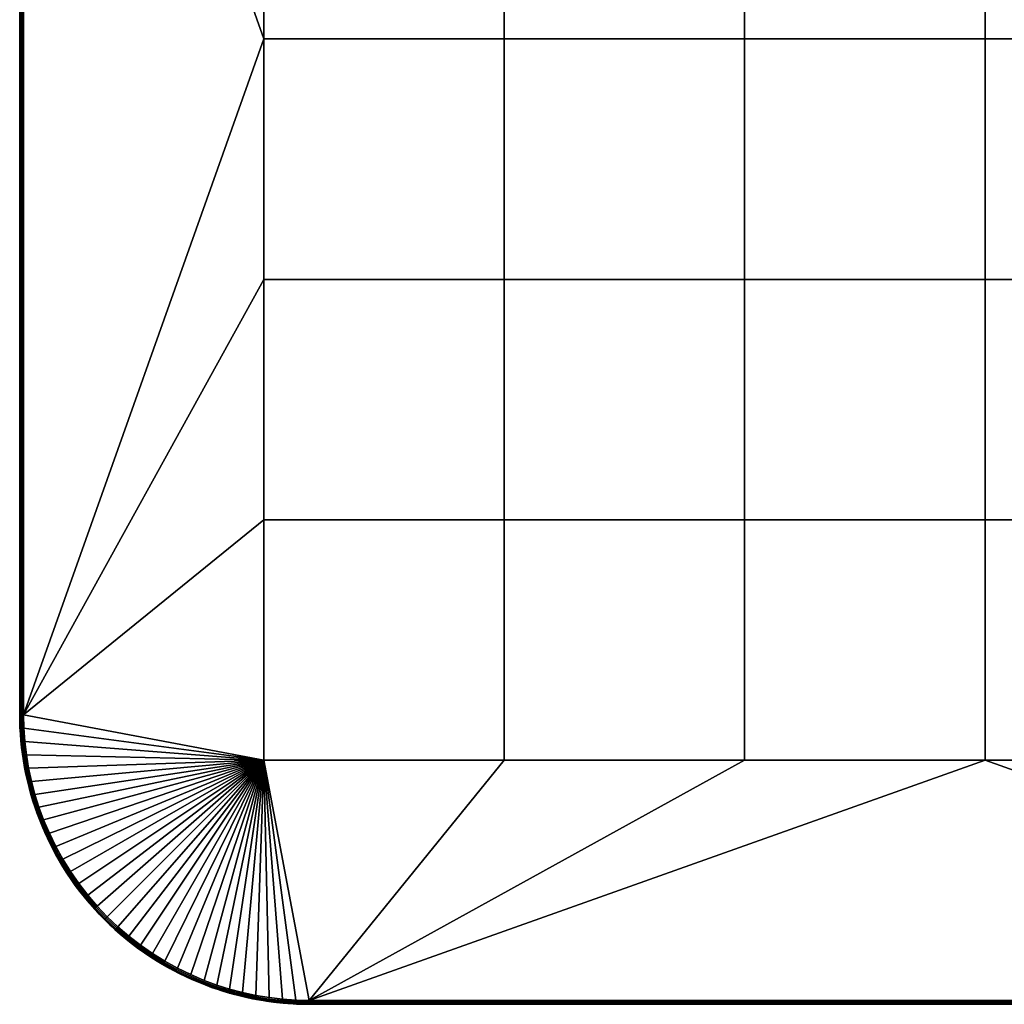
# Model space of a CAD drawing. Header units: millimetres. Extents: x -250 to 3250, y -565 to 250.
# Tile 17 of 20: x 2750 to 3005, y -250 to 5. Entities that reach past the tile are written whole.
import ezdxf

# ---------------------------------------------------------------- set-up
doc = ezdxf.new("R2010")
doc.units = ezdxf.units.MM
doc.header["$MEASUREMENT"] = 0
doc.layers.add('Default', color=18, linetype='Continuous', true_color=0x000000)

# ---------------------------------------------------------------- blocks, each defined once
blk = doc.blocks.new('FLUFFO_SOFT_TELE_L_50mm')
at = {"layer": 'Default'}
blk.add_lwpolyline([(250, -175), (250, 175, 0.414214), (175, 250), (-175, 250, 0.414214), (-250, 175), (-250, -175, 0.414214), (-175, -250), (175, -250, 0.414214)], format="xyb", close=True, dxfattribs=at)
mesh = blk.add_polyface(dxfattribs=at)
corners = [(-124.5, 62.25), (-124.5, 0), (-186.75, 0), (-186.75, 62.25), (-124.5, 124.5), (-186.75, 124.5), (-124.5, 186.75), (-186.75, 186.75), (-62.25, 62.25), (-62.25, 0), (-62.25, 124.5), (-62.25, 186.75), (0, 62.25), (0, 0), (0, 124.5), (0, 186.75), (-175, 249), (-202.24, 243.8), (-198.97, 245.01), (-195.64, 246.06), (-192.27, 246.96), (-188.87, 247.69), (-185.43, 248.26), (-181.96, 248.67), (-178.49, 248.92), (-124.5, 62.25, 50), (-186.75, 62.25, 50), (-186.75, 0, 50), (-124.5, 0, 50), (-124.5, 124.5, 50), (-186.75, 124.5, 50), (-124.5, 186.75, 50), (-186.75, 186.75, 50), (-62.25, 62.25, 50), (-62.25, 0, 50), (-62.25, 124.5, 50), (-62.25, 186.75, 50), (0, 62.25, 50), (0, 0, 50), (0, 124.5, 50), (0, 186.75, 50), (-175, 249, 50), (-202.24, 243.8, 50), (-205.71, 242.32, 50), (-192.27, 246.96, 50), (-195.64, 246.06, 50), (-198.97, 245.01, 50), (-188.87, 247.69, 50)]
mesh.append_faces([[corners[k] for k in face] for face in [(0, 1, 2, 3), (4, 0, 3, 5), (6, 4, 5, 7), (8, 9, 1, 0), (10, 8, 0, 4), (11, 10, 4, 6), (12, 13, 9, 8), (14, 12, 8, 10), (15, 14, 10, 11), (11, 6, 16, 16), (15, 11, 16, 16), (6, 7, 16, 16), (17, 18, 7, 7), (19, 7, 18, 18), (20, 21, 7, 7), (21, 22, 7, 7), (23, 24, 7, 7), (22, 23, 7, 7), (25, 26, 27, 28), (29, 30, 26, 25), (31, 32, 30, 29), (33, 25, 28, 34), (35, 29, 25, 33), (36, 31, 29, 35), (37, 33, 34, 38), (39, 35, 33, 37), (40, 36, 35, 39), (31, 41, 32, 32), (36, 41, 31, 31), (42, 43, 32, 32), (44, 45, 32, 32), (46, 32, 45, 45), (47, 44, 32, 32), (41, 36, 40, 40)]])
mesh = blk.add_polyface(dxfattribs=at)
corners = [(-232.39, 221.72), (-229.93, 224.59), (-186.75, 186.75), (-227.33, 227.33), (-224.59, 229.93), (-221.72, 232.39), (-240.67, 209.11), (-238.84, 212.42), (-218.73, 234.7), (-186.75, 62.25), (-249, 175), (-186.75, 124.5), (-215.63, 236.85), (-212.42, 238.84), (-186.75, 0), (-209.11, 240.67), (-205.71, 242.32), (-202.24, 243.8), (-247.69, 188.87, 50), (-248.26, 185.43, 50), (-186.75, 186.75, 50), (-245.01, 198.97, 50), (-246.06, 195.64, 50), (-242.32, 205.71, 50), (-243.8, 202.24, 50), (-248.67, 181.96, 50), (-234.7, 218.73, 50), (-236.85, 215.63, 50), (-229.93, 224.59, 50), (-227.33, 227.33, 50), (-224.59, 229.93, 50), (-221.72, 232.39, 50), (-232.39, 221.72, 50), (-215.63, 236.85, 50), (-218.73, 234.7, 50), (-186.75, 0, 50), (-186.75, 62.25, 50), (-249, 175, 50), (-212.42, 238.84, 50), (-209.11, 240.67, 50), (-186.75, 124.5, 50), (-205.71, 242.32, 50), (-198.97, 245.01, 50), (-202.24, 243.8, 50), (-221.95, 232.67, 0.07), (-218.95, 234.99, 0.07), (-218.73, 234.7), (-221.72, 232.39), (-221.95, 232.67, 49.93), (-221.72, 232.39, 50), (-218.73, 234.7, 50), (-218.95, 234.99, 49.93)]
mesh.append_faces([[corners[k] for k in face] for face in [(0, 1, 2, 2), (2, 3, 4, 4), (2, 1, 3, 3), (5, 2, 4, 4), (6, 7, 2, 2), (8, 2, 5, 5), (9, 10, 11, 11), (2, 12, 13, 13), (2, 11, 10, 10), (2, 8, 12, 12), (14, 10, 9, 9), (15, 2, 13, 13), (16, 2, 15, 15), (16, 17, 2, 2), (18, 19, 20, 20), (21, 22, 20, 20), (23, 24, 20, 20), (19, 25, 20, 20), (26, 27, 20, 20), (28, 20, 29, 29), (30, 29, 20, 20), (20, 31, 30, 30), (28, 32, 20, 20), (33, 34, 20, 20), (35, 36, 37, 37), (38, 33, 20, 20), (20, 39, 38, 38), (37, 36, 40, 40), (40, 20, 37, 37), (41, 39, 20, 20), (31, 20, 34, 34), (20, 42, 43, 43), (44, 45, 46, 47), (48, 49, 50, 51)]])
mesh = blk.add_polyface(dxfattribs=at)
corners = [(-249.83, 180.04, 1), (-249.93, 178.34, 1), (-249.93, 178.34, 49), (-249.83, 180.04, 49), (-250, 175, 25), (-249.98, 176.66, 1), (-250, 175, 1), (-249.98, 176.66, 49), (-250, 175, 49), (-250, 0, 1), (-250, 0, 49), (-250, 175, 25), (-250, 175, 49), (-250, 175, 1), (-248.92, 178.49), (-186.75, 186.75), (-249, 175), (-186.75, 0), (-249, -175), (-249, 175, 50), (-186.75, 186.75, 50), (-248.92, 178.49, 50), (-249.29, 178.5, 0.07), (-249.62, 178.52, 0.29), (-249.38, 182.03, 0.29), (-249.04, 182, 0.07), (-249.93, 178.34, 1), (-249.83, 180.04, 1), (-249.85, 178.53, 0.63), (-249.98, 176.66, 1), (-250, 175, 1), (-249.93, 175, 0.63), (-249.6, 182.05, 0.63), (-249.71, 175, 0.29), (-249.37, 175, 0.07), (-248.67, 181.96), (-248.92, 178.49), (-249, 175), (-249.93, 178.34, 49), (-249.85, 178.53, 49.37), (-249.83, 180.04, 49), (-249.98, 176.66, 49), (-250, 175, 49), (-249.93, 175, 49.37), (-249.71, 175, 49.71), (-249.62, 178.52, 49.71), (-249.29, 178.5, 49.93), (-249.37, 175, 49.93), (-248.92, 178.49, 50), (-248.67, 181.96, 50), (-249.04, 182, 49.93), (-249, 175, 50), (-250, 0, 1), (-250, 175, 1), (-249.93, 175, 0.63), (-249.93, -175, 0.63), (-250, 0, 49), (-249.93, 175, 49.37), (-250, 175, 49), (-249, 175, 50), (-249.37, 175, 49.93), (-249.37, -175, 49.93), (-249, -175, 50), (-249.71, 175, 49.71), (-249.93, -175, 49.37), (-249.71, -175, 49.71)]
mesh.append_faces([[corners[k] for k in face] for face in [(0, 1, 2, 3), (4, 5, 6, 6), (1, 5, 7, 2), (7, 5, 4, 4), (4, 8, 7, 7), (9, 10, 11, 11), (11, 10, 12, 12), (9, 11, 13, 13), (14, 15, 16, 16), (17, 18, 16, 16), (19, 20, 21, 21), (22, 23, 24, 25), (26, 27, 28, 28), (29, 26, 28, 28), (30, 29, 31, 31), (27, 32, 28, 28), (31, 28, 23, 33), (31, 29, 28, 28), (22, 34, 33, 23), (22, 25, 35, 36), (36, 37, 34, 22), (38, 39, 40, 40), (41, 39, 38, 38), (42, 43, 41, 41), (43, 44, 45, 39), (43, 39, 41, 41), (46, 45, 44, 47), (46, 48, 49, 50), (48, 46, 47, 51), (52, 53, 54, 54), (54, 55, 52, 52), (56, 57, 58, 58), (59, 60, 61, 62), (63, 57, 64, 65)]])
mesh = blk.add_polyface(dxfattribs=at)
corners = [(62.25, 62.25), (62.25, 0), (0, 0), (0, 62.25), (62.25, 124.5), (0, 124.5), (62.25, 186.75), (0, 186.75), (124.5, 62.25), (124.5, 0), (124.5, 124.5), (124.5, 186.75), (186.75, 62.25), (186.75, 0), (186.75, 124.5), (186.75, 186.75), (249, 0), (249, -43.75), (186.75, -62.25), (249, 175), (249, 131.25), (249, 87.5), (249, 43.75), (248.92, 178.49), (62.25, 62.25, 50), (0, 62.25, 50), (0, 0, 50), (62.25, 0, 50), (62.25, 124.5, 50), (0, 124.5, 50), (62.25, 186.75, 50), (0, 186.75, 50), (124.5, 62.25, 50), (124.5, 0, 50), (124.5, 124.5, 50), (124.5, 186.75, 50), (186.75, 62.25, 50), (186.75, 0, 50), (186.75, 124.5, 50), (186.75, 186.75, 50), (249, -175, 50), (249, 175, 50), (248.92, 178.49, 50), (249.37, 175, 0.07), (249, 0), (249, 43.75), (249, 87.5), (249, 131.25), (249, 175), (249.04, 182, 0.07), (249.29, 178.5, 0.07), (248.92, 178.49), (248.67, 181.96), (249.04, 182, 49.93), (248.67, 181.96, 50), (248.92, 178.49, 50), (249.29, 178.5, 49.93)]
mesh.append_faces([[corners[k] for k in face] for face in [(0, 1, 2, 3), (4, 0, 3, 5), (6, 4, 5, 7), (8, 9, 1, 0), (10, 8, 0, 4), (11, 10, 4, 6), (12, 13, 9, 8), (14, 12, 8, 10), (15, 14, 10, 11), (13, 16, 17, 18), (15, 19, 20, 14), (14, 20, 21, 12), (12, 21, 22, 22), (15, 23, 19, 19), (12, 22, 16, 13), (24, 25, 26, 27), (28, 29, 25, 24), (30, 31, 29, 28), (32, 24, 27, 33), (34, 28, 24, 32), (35, 30, 28, 34), (36, 32, 33, 37), (38, 34, 32, 36), (39, 35, 34, 38), (40, 41, 36, 37), (38, 41, 39, 39), (41, 38, 36, 36), (39, 41, 42, 42), (43, 44, 45, 45), (43, 46, 47, 47), (43, 47, 48, 48), (46, 43, 45, 45), (49, 50, 51, 52), (53, 54, 55, 56)]])
mesh = blk.add_polyface(dxfattribs=at)
corners = [(-250, -175, 25), (-250, 0, 1), (-250, -175, 1), (-250, -175, 49), (-250, 0, 49), (-250, -175, 25), (-250, -175, 1), (-249.98, -176.66, 1), (-249.93, -178.34, 1), (-249.93, -178.34, 49), (-249.98, -176.66, 49), (-249.83, -180.04, 1), (-249.83, -180.04, 49), (-250, -175, 49), (-248.92, -178.49, 50), (-186.75, -186.75, 50), (-249, -175, 50), (-186.75, 0, 50), (-249, 175, 50), (-249.37, 175, 0.07), (-249.37, -175, 0.07), (-249.71, -175, 0.29), (-249.71, 175, 0.29), (-249, 175), (-249, -175), (-249.93, -175, 0.63), (-249.93, 175, 0.63), (-250, -175, 1), (-250, 0, 1), (-249.37, 175, 49.93), (-249.71, 175, 49.71), (-249.71, -175, 49.71), (-249.37, -175, 49.93), (-249.93, -175, 49.37), (-250, 0, 49), (-250, -175, 49), (-249.93, 175, 49.37), (-249.98, -176.66, 1), (-250, -175, 1), (-249.93, -175, 0.63), (-249.85, -178.53, 0.63), (-249.83, -180.04, 1), (-249.93, -178.34, 1), (-249.6, -182.05, 0.63), (-249.71, -175, 0.29), (-249.62, -178.52, 0.29), (-249.37, -175, 0.07), (-249.29, -178.5, 0.07), (-249, -175), (-248.92, -178.49), (-249.04, -182, 0.07), (-248.67, -181.96), (-249.04, -182, 49.93), (-249.29, -178.5, 49.93), (-249.62, -178.52, 49.71), (-249.38, -182.03, 49.71), (-249.98, -176.66, 49), (-249.93, -175, 49.37), (-250, -175, 49), (-249.85, -178.53, 49.37), (-249.93, -178.34, 49), (-249.83, -180.04, 49), (-249.71, -175, 49.71), (-249.37, -175, 49.93), (-248.67, -181.96, 50), (-248.92, -178.49, 50), (-249, -175, 50)]
mesh.append_faces([[corners[k] for k in face] for face in [(0, 1, 2, 2), (0, 3, 4, 4), (1, 0, 4, 4), (5, 6, 7, 7), (7, 8, 9, 10), (10, 5, 7, 7), (8, 11, 12, 9), (5, 10, 13, 13), (14, 15, 16, 16), (17, 18, 16, 16), (19, 20, 21, 22), (23, 24, 20, 19), (22, 21, 25, 26), (25, 27, 28, 28), (29, 30, 31, 32), (33, 34, 35, 35), (36, 34, 33, 33), (37, 38, 39, 39), (40, 41, 42, 42), (40, 42, 37, 37), (40, 43, 41, 41), (40, 37, 39, 39), (44, 45, 40, 39), (45, 44, 46, 47), (47, 46, 48, 49), (50, 47, 49, 51), (52, 53, 54, 55), (56, 57, 58, 58), (59, 60, 61, 61), (59, 56, 60, 60), (59, 57, 56, 56), (62, 57, 59, 54), (54, 53, 63, 62), (52, 64, 65, 53), (66, 63, 53, 65)]])
mesh = blk.add_polyface(dxfattribs=at)
corners = [(-234.7, -218.73), (-236.85, -215.63), (-186.75, -186.75), (-238.84, -212.42), (-240.67, -209.11), (-242.32, -205.71), (-227.33, -227.33), (-229.93, -224.59), (-224.59, -229.93), (-232.39, -221.72), (-221.72, -232.39), (-248.26, -185.43), (-248.67, -181.96), (-248.92, -178.49), (-249, -175), (-245.01, -198.97), (-246.06, -195.64), (-243.8, -202.24), (-218.73, -234.7), (-209.11, -240.67), (-212.42, -238.84), (-186.75, -124.5), (-215.63, -236.85), (-186.75, -62.25), (-186.75, 0), (-240.67, -209.11, 50), (-238.84, -212.42, 50), (-186.75, -186.75, 50), (-236.85, -215.63, 50), (-234.7, -218.73, 50), (-224.59, -229.93, 50), (-227.33, -227.33, 50), (-229.93, -224.59, 50), (-232.39, -221.72, 50), (-242.32, -205.71, 50), (-246.96, -192.27, 50), (-246.06, -195.64, 50), (-248.26, -185.43, 50), (-247.69, -188.87, 50), (-221.72, -232.39, 50), (-218.73, -234.7, 50), (-215.63, -236.85, 50), (-212.42, -238.84, 50), (-249, -175, 50), (-186.75, -124.5, 50), (-209.11, -240.67, 50), (-205.71, -242.32, 50), (-186.75, -62.25, 50), (-186.75, 0, 50)]
mesh.append_faces([[corners[k] for k in face] for face in [(0, 1, 2, 2), (1, 3, 2, 2), (4, 5, 2, 2), (6, 7, 2, 2), (6, 2, 8, 8), (7, 9, 2, 2), (2, 10, 8, 8), (11, 12, 2, 2), (13, 14, 2, 2), (15, 16, 2, 2), (5, 17, 2, 2), (12, 13, 2, 2), (2, 18, 10, 10), (2, 19, 20, 20), (14, 21, 2, 2), (20, 22, 2, 2), (14, 23, 21, 21), (2, 22, 18, 18), (24, 23, 14, 14), (25, 26, 27, 27), (28, 29, 27, 27), (30, 27, 31, 31), (31, 27, 32, 32), (27, 33, 32, 32), (34, 25, 27, 27), (35, 36, 27, 27), (37, 38, 27, 27), (39, 27, 30, 30), (27, 40, 41, 41), (42, 27, 41, 41), (43, 27, 44, 44), (45, 46, 27, 27), (44, 47, 43, 43), (27, 39, 40, 40), (48, 43, 47, 47)]])
mesh = blk.add_polyface(dxfattribs=at)
corners = [(-124.5, -124.5), (-124.5, -186.75), (-186.75, -186.75), (-186.75, -124.5), (-124.5, -62.25), (-186.75, -62.25), (-124.5, 0), (-186.75, 0), (-62.25, -124.5), (-62.25, -186.75), (-62.25, -62.25), (-62.25, 0), (0, -124.5), (0, -186.75), (0, -62.25), (0, 0), (-198.97, -245.01), (-195.64, -246.06), (-202.24, -243.8), (-205.71, -242.32), (-192.27, -246.96), (-185.43, -248.26), (-188.87, -247.69), (-175, -249), (175, -249), (-124.5, -124.5, 50), (-186.75, -124.5, 50), (-186.75, -186.75, 50), (-124.5, -186.75, 50), (-124.5, -62.25, 50), (-186.75, -62.25, 50), (-124.5, 0, 50), (-186.75, 0, 50), (-62.25, -124.5, 50), (-62.25, -186.75, 50), (-62.25, -62.25, 50), (-62.25, 0, 50), (0, -124.5, 50), (0, -186.75, 50), (0, -62.25, 50), (0, 0, 50), (-198.97, -245.01, 50), (-195.64, -246.06, 50), (-202.24, -243.8, 50), (-192.27, -246.96, 50), (-185.43, -248.26, 50), (-181.96, -248.67, 50), (-175, -249, 50)]
mesh.append_faces([[corners[k] for k in face] for face in [(0, 1, 2, 3), (4, 0, 3, 5), (6, 4, 5, 7), (8, 9, 1, 0), (10, 8, 0, 4), (11, 10, 4, 6), (12, 13, 9, 8), (14, 12, 8, 10), (15, 14, 10, 11), (16, 2, 17, 17), (18, 19, 2, 2), (18, 2, 16, 16), (20, 17, 2, 2), (21, 22, 2, 2), (2, 22, 20, 20), (1, 23, 2, 2), (13, 23, 9, 9), (1, 9, 23, 23), (24, 23, 13, 13), (25, 26, 27, 28), (29, 30, 26, 25), (31, 32, 30, 29), (33, 25, 28, 34), (35, 29, 25, 33), (36, 31, 29, 35), (37, 33, 34, 38), (39, 35, 33, 37), (40, 36, 35, 39), (41, 42, 27, 27), (43, 41, 27, 27), (44, 27, 42, 42), (45, 46, 27, 27), (28, 27, 47, 47), (28, 47, 34, 34), (34, 47, 38, 38)]])
mesh = blk.add_polyface(dxfattribs=at)
corners = [(62.25, -124.5), (62.25, -186.75), (0, -186.75), (0, -124.5), (62.25, -62.25), (0, -62.25), (62.25, 0), (0, 0), (124.5, -124.5), (124.5, -186.75), (124.5, -62.25), (124.5, 0), (186.75, -124.5), (186.75, -186.75), (186.75, -62.25), (186.75, 0), (175, -249), (178.49, -248.92), (195.64, -246.06), (192.27, -246.96), (202.24, -243.8), (198.97, -245.01), (188.87, -247.69), (205.71, -242.32), (62.25, -124.5, 50), (0, -124.5, 50), (0, -186.75, 50), (62.25, -186.75, 50), (62.25, -62.25, 50), (0, -62.25, 50), (62.25, 0, 50), (0, 0, 50), (124.5, -124.5, 50), (124.5, -186.75, 50), (124.5, -62.25, 50), (124.5, 0, 50), (186.75, -124.5, 50), (186.75, -186.75, 50), (186.75, -62.25, 50), (186.75, 0, 50), (-175, -249, 50), (175, -249, 50), (178.49, -248.92, 50), (181.96, -248.67, 50), (185.43, -248.26, 50), (188.87, -247.69, 50), (192.27, -246.96, 50), (198.97, -245.01, 50), (195.64, -246.06, 50), (202.24, -243.8, 50)]
mesh.append_faces([[corners[k] for k in face] for face in [(0, 1, 2, 3), (4, 0, 3, 5), (6, 4, 5, 7), (8, 9, 1, 0), (10, 8, 0, 4), (11, 10, 4, 6), (12, 13, 9, 8), (14, 12, 8, 10), (15, 14, 10, 11), (1, 16, 2, 2), (17, 16, 13, 13), (18, 19, 13, 13), (20, 21, 13, 13), (13, 21, 18, 18), (19, 22, 13, 13), (23, 20, 13, 13), (13, 16, 9, 9), (1, 9, 16, 16), (24, 25, 26, 27), (28, 29, 25, 24), (30, 31, 29, 28), (32, 24, 27, 33), (34, 28, 24, 32), (35, 30, 28, 34), (36, 32, 33, 37), (38, 34, 32, 36), (39, 35, 34, 38), (40, 41, 27, 26), (42, 43, 37, 37), (43, 44, 37, 37), (45, 46, 37, 37), (47, 37, 48, 48), (47, 49, 37, 37), (33, 27, 41, 41), (33, 41, 37, 37)]])
mesh = blk.add_polyface(dxfattribs=at)
corners = [(-249.83, -180.04, 1), (-249.7, -181.74, 1), (-249.7, -181.74, 49), (-249.83, -180.04, 49), (-249.52, -183.45, 1), (-249.31, -185.18, 1), (-249.31, -185.18, 49), (-249.52, -183.45, 49), (-249.05, -186.91, 1), (-249.05, -186.91, 49), (-248.26, -185.43, 50), (-186.75, -186.75, 50), (-248.67, -181.96, 50), (-248.92, -178.49, 50), (-249.38, -182.03, 0.29), (-249.6, -182.05, 0.63), (-249.85, -178.53, 0.63), (-249.62, -178.52, 0.29), (-249.04, -182, 0.07), (-249.29, -178.5, 0.07), (-248.96, -185.53, 0.29), (-249.18, -185.56, 0.63), (-248.63, -185.48, 0.07), (-248.38, -189, 0.29), (-248.6, -189.04, 0.63), (-248.05, -188.93, 0.07), (-249.7, -181.74, 1), (-249.83, -180.04, 1), (-249.31, -185.18, 1), (-249.52, -183.45, 1), (-249.05, -186.91, 1), (-248.67, -181.96), (-248.26, -185.43), (-247.69, -188.87), (-249.38, -182.03, 49.71), (-249.62, -178.52, 49.71), (-249.85, -178.53, 49.37), (-249.6, -182.05, 49.37), (-248.96, -185.53, 49.71), (-249.18, -185.56, 49.37), (-248.63, -185.48, 49.93), (-249.04, -182, 49.93), (-248.38, -189, 49.71), (-248.6, -189.04, 49.37), (-248.05, -188.93, 49.93), (-249.83, -180.04, 49), (-249.7, -181.74, 49), (-249.52, -183.45, 49), (-249.31, -185.18, 49), (-249.05, -186.91, 49), (-247.69, -188.87, 50), (-248.26, -185.43, 50), (-248.67, -181.96, 50)]
mesh.append_faces([[corners[k] for k in face] for face in [(0, 1, 2, 3), (4, 5, 6, 7), (1, 4, 7, 2), (5, 8, 9, 6), (10, 11, 12, 12), (12, 11, 13, 13), (14, 15, 16, 17), (18, 14, 17, 19), (20, 21, 15, 14), (22, 20, 14, 18), (23, 24, 21, 20), (25, 23, 20, 22), (15, 26, 27, 27), (21, 28, 29, 29), (21, 30, 28, 28), (15, 29, 26, 26), (21, 29, 15, 15), (24, 30, 21, 21), (22, 18, 31, 32), (25, 22, 32, 33), (34, 35, 36, 37), (38, 34, 37, 39), (40, 41, 34, 38), (42, 38, 39, 43), (44, 40, 38, 42), (37, 45, 46, 46), (39, 47, 48, 48), (39, 48, 49, 49), (37, 46, 47, 47), (36, 45, 37, 37), (39, 37, 47, 47), (43, 39, 49, 49), (44, 50, 51, 40), (40, 51, 52, 41)]])
mesh = blk.add_polyface(dxfattribs=at)
corners = [(-246.58, -197.39, 1), (-246.01, -199.13, 1), (-246.01, -199.13, 49), (-246.58, -197.39, 49), (-245.4, -200.87, 1), (-245.4, -200.87, 49), (-244.73, -202.61, 1), (-244.03, -204.33, 1), (-244.03, -204.33, 49), (-244.73, -202.61, 49), (-246.96, -192.27), (-186.75, -186.75), (-246.06, -195.64), (-248.26, -185.43), (-247.69, -188.87), (-243.8, -202.24), (-245.01, -198.97), (-186.75, -186.75, 50), (-245.01, -198.97, 50), (-243.8, -202.24, 50), (-246.06, -195.64, 50), (-242.32, -205.71, 50), (-247.69, -188.87, 50), (-246.96, -192.27, 50), (-245.68, -199.2, 0.29), (-245.89, -199.27, 0.63), (-246.95, -195.9, 0.63), (-246.74, -195.84, 0.29), (-245.36, -199.09, 0.07), (-246.42, -195.75, 0.07), (-244.46, -202.5, 0.29), (-244.67, -202.58, 0.63), (-244.15, -202.37, 0.07), (-246.01, -199.13, 1), (-246.58, -197.39, 1), (-244.73, -202.61, 1), (-245.4, -200.87, 1), (-244.03, -204.33, 1), (-243.17, -206.1, 0.63), (-245.01, -198.97), (-243.8, -202.24), (-246.06, -195.64), (-245.68, -199.2, 49.71), (-246.74, -195.84, 49.71), (-246.95, -195.9, 49.37), (-245.89, -199.27, 49.37), (-245.36, -199.09, 49.93), (-246.42, -195.75, 49.93), (-244.46, -202.5, 49.71), (-244.67, -202.58, 49.37), (-244.15, -202.37, 49.93), (-246.58, -197.39, 49), (-246.01, -199.13, 49), (-245.4, -200.87, 49), (-244.73, -202.61, 49), (-244.03, -204.33, 49), (-245.01, -198.97, 50), (-246.06, -195.64, 50), (-243.8, -202.24, 50)]
mesh.append_faces([[corners[k] for k in face] for face in [(0, 1, 2, 3), (1, 4, 5, 2), (6, 7, 8, 9), (4, 6, 9, 5), (10, 11, 12, 12), (13, 11, 14, 14), (11, 15, 16, 16), (11, 10, 14, 14), (17, 18, 19, 19), (18, 17, 20, 20), (21, 17, 19, 19), (17, 22, 23, 23), (24, 25, 26, 27), (28, 24, 27, 29), (30, 31, 25, 24), (32, 30, 24, 28), (25, 33, 34, 26), (31, 35, 36, 36), (31, 37, 35, 35), (25, 31, 36, 36), (38, 37, 31, 31), (33, 25, 36, 36), (32, 28, 39, 40), (28, 29, 41, 39), (42, 43, 44, 45), (46, 47, 43, 42), (48, 42, 45, 49), (50, 46, 42, 48), (45, 44, 51, 52), (49, 53, 54, 54), (49, 54, 55, 55), (45, 53, 49, 49), (52, 53, 45, 45), (46, 56, 57, 47), (50, 58, 56, 46)]])
mesh = blk.add_polyface(dxfattribs=at)
corners = [(-249.05, -186.91, 1), (-248.75, -188.65, 1), (-248.75, -188.65, 49), (-249.05, -186.91, 49), (-248.4, -190.39, 1), (-248.02, -192.14, 1), (-248.02, -192.14, 49), (-248.4, -190.39, 49), (-247.58, -193.89, 1), (-247.58, -193.89, 49), (-247.1, -195.64, 1), (-246.58, -197.39, 1), (-246.58, -197.39, 49), (-247.1, -195.64, 49), (-247.64, -192.44, 0.29), (-247.86, -192.49, 0.63), (-248.6, -189.04, 0.63), (-248.38, -189, 0.29), (-247.31, -192.36, 0.07), (-248.05, -188.93, 0.07), (-246.74, -195.84, 0.29), (-246.95, -195.9, 0.63), (-246.42, -195.75, 0.07), (-248.75, -188.65, 1), (-249.05, -186.91, 1), (-248.4, -190.39, 1), (-248.02, -192.14, 1), (-247.1, -195.64, 1), (-247.58, -193.89, 1), (-246.58, -197.39, 1), (-247.69, -188.87), (-246.96, -192.27), (-246.06, -195.64), (-247.64, -192.44, 49.71), (-248.38, -189, 49.71), (-248.6, -189.04, 49.37), (-247.86, -192.49, 49.37), (-247.31, -192.36, 49.93), (-248.05, -188.93, 49.93), (-246.74, -195.84, 49.71), (-246.95, -195.9, 49.37), (-246.42, -195.75, 49.93), (-249.05, -186.91, 49), (-248.75, -188.65, 49), (-248.4, -190.39, 49), (-248.02, -192.14, 49), (-247.58, -193.89, 49), (-247.1, -195.64, 49), (-246.58, -197.39, 49), (-246.06, -195.64, 50), (-246.96, -192.27, 50), (-247.69, -188.87, 50)]
mesh.append_faces([[corners[k] for k in face] for face in [(0, 1, 2, 3), (4, 5, 6, 7), (1, 4, 7, 2), (5, 8, 9, 6), (10, 11, 12, 13), (8, 10, 13, 9), (14, 15, 16, 17), (18, 14, 17, 19), (20, 21, 15, 14), (22, 20, 14, 18), (16, 23, 24, 24), (16, 25, 23, 23), (26, 25, 15, 15), (25, 16, 15, 15), (21, 27, 28, 28), (21, 29, 27, 27), (15, 21, 28, 28), (26, 15, 28, 28), (18, 19, 30, 31), (22, 18, 31, 32), (33, 34, 35, 36), (37, 38, 34, 33), (39, 33, 36, 40), (41, 37, 33, 39), (35, 42, 43, 43), (35, 43, 44, 44), (45, 36, 44, 44), (44, 36, 35, 35), (40, 46, 47, 47), (40, 47, 48, 48), (36, 46, 40, 40), (45, 46, 36, 36), (41, 49, 50, 37), (37, 50, 51, 38)]])
mesh = blk.add_polyface(dxfattribs=at)
corners = [(-239.79, -212.78, 1), (-238.8, -214.42, 1), (-238.8, -214.42, 49), (-239.79, -212.78, 49), (-237.77, -216.04, 1), (-236.7, -217.64, 1), (-236.7, -217.64, 49), (-237.77, -216.04, 49), (-235.59, -219.21, 1), (-235.59, -219.21, 49), (-186.75, -186.75), (-238.84, -212.42), (-240.67, -209.11), (-234.7, -218.73), (-232.39, -221.72), (-186.75, -186.75, 50), (-238.84, -212.42, 50), (-236.85, -215.63, 50), (-232.39, -221.72, 50), (-234.7, -218.73, 50), (-237.44, -216.02, 0.29), (-237.63, -216.14, 0.63), (-239.65, -212.89, 0.63), (-239.45, -212.77, 0.29), (-237.16, -215.83, 0.07), (-239.16, -212.6, 0.07), (-235.27, -219.15, 0.29), (-235.45, -219.28, 0.63), (-234.99, -218.95, 0.07), (-239.79, -212.78, 1), (-240.73, -211.12, 1), (-238.8, -214.42, 1), (-237.77, -216.04, 1), (-236.7, -217.64, 1), (-241, -209.28, 0.07), (-240.67, -209.11), (-238.84, -212.42), (-236.85, -215.63), (-234.7, -218.73), (-237.44, -216.02, 49.71), (-239.45, -212.77, 49.71), (-239.65, -212.89, 49.37), (-237.63, -216.14, 49.37), (-237.16, -215.83, 49.93), (-239.16, -212.6, 49.93), (-235.27, -219.15, 49.71), (-235.45, -219.28, 49.37), (-234.99, -218.95, 49.93), (-239.79, -212.78, 49), (-240.73, -211.12, 49), (-238.8, -214.42, 49), (-237.77, -216.04, 49), (-236.7, -217.64, 49), (-235.59, -219.21, 49), (-238.84, -212.42, 50), (-240.67, -209.11, 50), (-241, -209.28, 49.93), (-236.85, -215.63, 50), (-234.7, -218.73, 50)]
mesh.append_faces([[corners[k] for k in face] for face in [(0, 1, 2, 3), (4, 5, 6, 7), (1, 4, 7, 2), (5, 8, 9, 6), (10, 11, 12, 12), (13, 10, 14, 14), (15, 16, 17, 17), (18, 15, 19, 19), (20, 21, 22, 23), (24, 20, 23, 25), (26, 27, 21, 20), (28, 26, 20, 24), (29, 30, 22, 22), (31, 29, 22, 22), (21, 32, 31, 31), (33, 32, 21, 21), (31, 22, 21, 21), (25, 34, 35, 36), (27, 33, 21, 21), (24, 25, 36, 37), (37, 38, 28, 24), (39, 40, 41, 42), (43, 44, 40, 39), (45, 39, 42, 46), (47, 43, 39, 45), (48, 41, 49, 49), (50, 41, 48, 48), (42, 50, 51, 51), (52, 42, 51, 51), (53, 46, 52, 52), (50, 42, 41, 41), (44, 54, 55, 56), (46, 42, 52, 52), (43, 57, 54, 44), (57, 43, 47, 58)]])
mesh = blk.add_polyface(dxfattribs=at)
corners = [(-222.27, -233.23, 1), (-220.75, -234.43, 1), (-220.75, -234.43, 49), (-222.27, -233.23, 49), (-219.21, -235.59, 1), (-217.64, -236.7, 1), (-217.64, -236.7, 49), (-219.21, -235.59, 49), (-216.04, -237.77, 1), (-216.04, -237.77, 49), (-209.11, -240.67), (-186.75, -186.75), (-205.71, -242.32), (-202.24, -243.8, 50), (-186.75, -186.75, 50), (-205.71, -242.32, 50), (-212.42, -238.84, 50), (-209.11, -240.67, 50), (-219.15, -235.27, 0.29), (-219.28, -235.45, 0.63), (-222.31, -233.11, 0.63), (-222.17, -232.94, 0.29), (-218.95, -234.99, 0.07), (-221.95, -232.67, 0.07), (-216.02, -237.44, 0.29), (-216.14, -237.63, 0.63), (-215.83, -237.16, 0.07), (-219.21, -235.59, 1), (-220.75, -234.43, 1), (-216.04, -237.77, 1), (-217.64, -236.7, 1), (-214.42, -238.8, 1), (-218.73, -234.7), (-215.63, -236.85), (-212.6, -239.16, 0.07), (-212.42, -238.84), (-221.72, -232.39), (-219.15, -235.27, 49.71), (-222.17, -232.94, 49.71), (-222.31, -233.11, 49.37), (-219.28, -235.45, 49.37), (-218.95, -234.99, 49.93), (-221.95, -232.67, 49.93), (-216.02, -237.44, 49.71), (-216.14, -237.63, 49.37), (-215.83, -237.16, 49.93), (-220.75, -234.43, 49), (-219.21, -235.59, 49), (-217.64, -236.7, 49), (-216.04, -237.77, 49), (-214.42, -238.8, 49), (-222.27, -233.23, 49), (-215.63, -236.85, 50), (-218.73, -234.7, 50), (-212.6, -239.16, 49.93), (-212.42, -238.84, 50), (-221.72, -232.39, 50)]
mesh.append_faces([[corners[k] for k in face] for face in [(0, 1, 2, 3), (4, 5, 6, 7), (1, 4, 7, 2), (5, 8, 9, 6), (10, 11, 12, 12), (13, 14, 15, 15), (14, 16, 17, 17), (18, 19, 20, 21), (22, 18, 21, 23), (24, 25, 19, 18), (26, 24, 18, 22), (19, 27, 28, 28), (25, 29, 30, 30), (25, 31, 29, 29), (19, 30, 27, 27), (25, 30, 19, 19), (20, 19, 28, 28), (26, 22, 32, 33), (34, 26, 33, 35), (22, 23, 36, 32), (37, 38, 39, 40), (41, 42, 38, 37), (43, 37, 40, 44), (45, 41, 37, 43), (40, 46, 47, 47), (44, 48, 49, 49), (44, 49, 50, 50), (40, 47, 48, 48), (39, 51, 46, 46), (44, 40, 48, 48), (39, 46, 40, 40), (45, 52, 53, 41), (54, 55, 52, 45), (41, 53, 56, 42)]])
mesh = blk.add_polyface(dxfattribs=at)
corners = [(-195.64, -247.1, 1), (-193.89, -247.58, 1), (-193.89, -247.58, 49), (-195.64, -247.1, 49), (-192.14, -248.02, 1), (-192.14, -248.02, 49), (-197.39, -246.58, 49), (-197.39, -246.58, 1), (-186.75, -186.75), (-178.49, -248.92), (-181.96, -248.67), (-185.43, -248.26), (-175, -249), (-186.75, -186.75, 50), (-181.96, -248.67, 50), (-178.49, -248.92, 50), (-185.43, -248.26, 50), (-188.87, -247.69, 50), (-192.27, -246.96, 50), (-175, -249, 50), (-192.44, -247.64, 0.29), (-192.49, -247.86, 0.63), (-195.9, -246.95, 0.63), (-195.84, -246.74, 0.29), (-192.36, -247.31, 0.07), (-195.75, -246.42, 0.07), (-189, -248.38, 0.29), (-189.04, -248.6, 0.63), (-188.93, -248.05, 0.07), (-193.89, -247.58, 1), (-195.64, -247.1, 1), (-192.14, -248.02, 1), (-197.39, -246.58, 1), (-190.39, -248.4, 1), (-192.27, -246.96), (-188.87, -247.69), (-195.64, -246.06), (-185.43, -248.26), (-185.48, -248.63, 0.07), (-192.44, -247.64, 49.71), (-195.84, -246.74, 49.71), (-195.9, -246.95, 49.37), (-192.49, -247.86, 49.37), (-192.36, -247.31, 49.93), (-195.75, -246.42, 49.93), (-189, -248.38, 49.71), (-189.04, -248.6, 49.37), (-188.93, -248.05, 49.93), (-193.89, -247.58, 49), (-195.64, -247.1, 49), (-192.14, -248.02, 49), (-197.39, -246.58, 49), (-190.39, -248.4, 49), (-188.87, -247.69, 50), (-192.27, -246.96, 50), (-195.64, -246.06, 50), (-185.48, -248.63, 49.93), (-185.43, -248.26, 50)]
mesh.append_faces([[corners[k] for k in face] for face in [(0, 1, 2, 3), (1, 4, 5, 2), (0, 3, 6, 7), (8, 9, 10, 10), (11, 8, 10, 10), (8, 12, 9, 9), (13, 14, 15, 15), (16, 13, 17, 17), (13, 18, 17, 17), (13, 15, 19, 19), (20, 21, 22, 23), (24, 20, 23, 25), (26, 27, 21, 20), (28, 26, 20, 24), (29, 30, 22, 22), (31, 29, 21, 21), (30, 32, 22, 22), (31, 21, 33, 33), (28, 24, 34, 35), (36, 34, 24, 25), (35, 37, 38, 28), (21, 29, 22, 22), (39, 40, 41, 42), (43, 44, 40, 39), (45, 39, 42, 46), (47, 43, 39, 45), (48, 41, 49, 49), (50, 42, 48, 48), (49, 41, 51, 51), (50, 52, 42, 42), (47, 53, 54, 43), (55, 44, 43, 54), (53, 47, 56, 57), (42, 41, 48, 48)]])
mesh = blk.add_polyface(dxfattribs=at)
corners = [(-243.27, -206.05, 1), (-242.47, -207.76, 1), (-242.47, -207.76, 49), (-243.27, -206.05, 49), (-241.62, -209.45, 1), (-240.73, -211.12, 1), (-240.73, -211.12, 49), (-241.62, -209.45, 49), (-244.03, -204.33, 1), (-244.03, -204.33, 49), (-239.79, -212.78, 1), (-239.79, -212.78, 49), (-242.97, -206.01, 0.29), (-243.17, -206.1, 0.63), (-244.67, -202.58, 0.63), (-244.46, -202.5, 0.29), (-242.66, -205.87, 0.07), (-244.15, -202.37, 0.07), (-241.3, -209.44, 0.29), (-241.49, -209.54, 0.63), (-241, -209.28, 0.07), (-239.45, -212.77, 0.29), (-239.65, -212.89, 0.63), (-239.16, -212.6, 0.07), (-243.27, -206.05, 1), (-244.03, -204.33, 1), (-242.47, -207.76, 1), (-240.73, -211.12, 1), (-241.62, -209.45, 1), (-243.8, -202.24), (-242.32, -205.71), (-240.67, -209.11), (-242.97, -206.01, 49.71), (-244.46, -202.5, 49.71), (-244.67, -202.58, 49.37), (-243.17, -206.1, 49.37), (-242.66, -205.87, 49.93), (-244.15, -202.37, 49.93), (-241.3, -209.44, 49.71), (-241.49, -209.54, 49.37), (-241, -209.28, 49.93), (-239.45, -212.77, 49.71), (-239.65, -212.89, 49.37), (-239.16, -212.6, 49.93), (-244.03, -204.33, 49), (-243.27, -206.05, 49), (-242.47, -207.76, 49), (-241.62, -209.45, 49), (-240.73, -211.12, 49), (-243.8, -202.24, 50), (-242.32, -205.71, 50), (-240.67, -209.11, 50)]
mesh.append_faces([[corners[k] for k in face] for face in [(0, 1, 2, 3), (4, 5, 6, 7), (1, 4, 7, 2), (8, 0, 3, 9), (5, 10, 11, 6), (12, 13, 14, 15), (16, 12, 15, 17), (18, 19, 13, 12), (20, 18, 12, 16), (21, 22, 19, 18), (23, 21, 18, 20), (13, 24, 25, 25), (13, 26, 24, 24), (19, 27, 28, 28), (22, 27, 19, 19), (19, 28, 26, 26), (19, 26, 13, 13), (29, 30, 16, 17), (20, 16, 30, 31), (32, 33, 34, 35), (36, 37, 33, 32), (38, 32, 35, 39), (40, 36, 32, 38), (41, 38, 39, 42), (43, 40, 38, 41), (35, 44, 45, 45), (35, 45, 46, 46), (39, 47, 48, 48), (42, 39, 48, 48), (39, 46, 47, 47), (35, 34, 44, 44), (39, 35, 46, 46), (49, 37, 36, 50), (40, 51, 50, 36)]])
mesh = blk.add_polyface(dxfattribs=at)
corners = [(-235.59, -219.21, 1), (-234.43, -220.75, 1), (-234.43, -220.75, 49), (-235.59, -219.21, 49), (-233.23, -222.27, 1), (-231.99, -223.76, 1), (-231.99, -223.76, 49), (-233.23, -222.27, 49), (-230.71, -225.22, 1), (-230.71, -225.22, 49), (-229.39, -226.64, 1), (-229.39, -226.64, 49), (-232.94, -222.17, 0.29), (-233.11, -222.31, 0.63), (-235.45, -219.28, 0.63), (-235.27, -219.15, 0.29), (-232.67, -221.95, 0.07), (-234.99, -218.95, 0.07), (-230.45, -225.06, 0.29), (-230.62, -225.21, 0.63), (-230.2, -224.83, 0.07), (-235.59, -219.21, 1), (-236.7, -217.64, 1), (-234.43, -220.75, 1), (-231.99, -223.76, 1), (-233.23, -222.27, 1), (-230.71, -225.22, 1), (-229.39, -226.64, 1), (-232.39, -221.72), (-229.93, -224.59), (-227.33, -227.33), (-227.59, -227.59, 0.07), (-234.7, -218.73), (-232.94, -222.17, 49.71), (-235.27, -219.15, 49.71), (-235.45, -219.28, 49.37), (-233.11, -222.31, 49.37), (-232.67, -221.95, 49.93), (-234.99, -218.95, 49.93), (-230.45, -225.06, 49.71), (-230.62, -225.21, 49.37), (-230.2, -224.83, 49.93), (-234.43, -220.75, 49), (-235.59, -219.21, 49), (-231.99, -223.76, 49), (-233.23, -222.27, 49), (-230.71, -225.22, 49), (-229.39, -226.64, 49), (-229.93, -224.59, 50), (-232.39, -221.72, 50), (-227.59, -227.59, 49.93), (-227.33, -227.33, 50), (-234.7, -218.73, 50)]
mesh.append_faces([[corners[k] for k in face] for face in [(0, 1, 2, 3), (4, 5, 6, 7), (5, 8, 9, 6), (1, 4, 7, 2), (8, 10, 11, 9), (12, 13, 14, 15), (16, 12, 15, 17), (18, 19, 13, 12), (20, 18, 12, 16), (21, 22, 14, 14), (23, 21, 14, 14), (24, 25, 13, 13), (26, 24, 19, 19), (25, 23, 13, 13), (27, 26, 19, 19), (23, 14, 13, 13), (19, 24, 13, 13), (20, 16, 28, 29), (29, 30, 31, 20), (16, 17, 32, 28), (33, 34, 35, 36), (37, 38, 34, 33), (39, 33, 36, 40), (41, 37, 33, 39), (42, 35, 43, 43), (44, 36, 45, 45), (46, 40, 44, 44), (45, 36, 42, 42), (47, 40, 46, 46), (42, 36, 35, 35), (40, 36, 44, 44), (41, 48, 49, 37), (48, 41, 50, 51), (37, 49, 52, 38)]])
mesh = blk.add_polyface(dxfattribs=at)
corners = [(-228.03, -228.03, 49), (-229.39, -226.64, 49), (-229.39, -226.64, 1), (-228.03, -228.03, 1), (-226.64, -229.39, 1), (-226.64, -229.39, 49), (-225.22, -230.71, 1), (-223.76, -231.99, 1), (-223.76, -231.99, 49), (-225.22, -230.71, 49), (-222.27, -233.23, 1), (-222.27, -233.23, 49), (-227.83, -227.83, 0.29), (-227.98, -227.98, 0.63), (-230.62, -225.21, 0.63), (-230.45, -225.06, 0.29), (-227.59, -227.59, 0.07), (-230.2, -224.83, 0.07), (-225.06, -230.45, 0.29), (-225.21, -230.62, 0.63), (-224.83, -230.2, 0.07), (-222.17, -232.94, 0.29), (-222.31, -233.11, 0.63), (-221.95, -232.67, 0.07), (-228.03, -228.03, 1), (-229.39, -226.64, 1), (-226.64, -229.39, 1), (-223.76, -231.99, 1), (-225.22, -230.71, 1), (-222.27, -233.23, 1), (-220.75, -234.43, 1), (-224.59, -229.93), (-221.72, -232.39), (-227.33, -227.33), (-227.83, -227.83, 49.71), (-230.45, -225.06, 49.71), (-230.62, -225.21, 49.37), (-227.98, -227.98, 49.37), (-227.59, -227.59, 49.93), (-230.2, -224.83, 49.93), (-225.06, -230.45, 49.71), (-225.21, -230.62, 49.37), (-224.83, -230.2, 49.93), (-222.17, -232.94, 49.71), (-222.31, -233.11, 49.37), (-221.95, -232.67, 49.93), (-229.39, -226.64, 49), (-228.03, -228.03, 49), (-226.64, -229.39, 49), (-225.22, -230.71, 49), (-223.76, -231.99, 49), (-222.27, -233.23, 49), (-221.72, -232.39, 50), (-224.59, -229.93, 50), (-227.33, -227.33, 50)]
mesh.append_faces([[corners[k] for k in face] for face in [(0, 1, 2, 3), (3, 4, 5, 0), (6, 7, 8, 9), (4, 6, 9, 5), (7, 10, 11, 8), (12, 13, 14, 15), (16, 12, 15, 17), (18, 19, 13, 12), (20, 18, 12, 16), (21, 22, 19, 18), (23, 21, 18, 20), (13, 24, 25, 14), (19, 26, 24, 13), (19, 27, 28, 28), (22, 29, 27, 27), (19, 28, 26, 26), (22, 30, 29, 29), (22, 27, 19, 19), (23, 20, 31, 32), (20, 16, 33, 31), (34, 35, 36, 37), (38, 39, 35, 34), (40, 34, 37, 41), (42, 38, 34, 40), (43, 40, 41, 44), (45, 42, 40, 43), (37, 36, 46, 47), (41, 37, 47, 48), (41, 49, 50, 50), (44, 50, 51, 51), (41, 48, 49, 49), (44, 41, 50, 50), (45, 52, 53, 42), (42, 53, 54, 38)]])
mesh = blk.add_polyface(dxfattribs=at)
corners = [(-216.04, -237.77, 1), (-214.42, -238.8, 1), (-214.42, -238.8, 49), (-216.04, -237.77, 49), (-212.78, -239.79, 1), (-211.12, -240.73, 1), (-211.12, -240.73, 49), (-212.78, -239.79, 49), (-209.45, -241.62, 1), (-207.76, -242.47, 1), (-207.76, -242.47, 49), (-209.45, -241.62, 49), (-206.05, -243.27, 1), (-206.05, -243.27, 49), (-212.77, -239.45, 0.29), (-212.89, -239.65, 0.63), (-216.14, -237.63, 0.63), (-216.02, -237.44, 0.29), (-212.6, -239.16, 0.07), (-215.83, -237.16, 0.07), (-209.44, -241.3, 0.29), (-209.54, -241.49, 0.63), (-209.28, -241, 0.07), (-206.01, -242.97, 0.29), (-206.1, -243.17, 0.63), (-205.87, -242.66, 0.07), (-214.42, -238.8, 1), (-211.12, -240.73, 1), (-212.78, -239.79, 1), (-209.45, -241.62, 1), (-207.76, -242.47, 1), (-206.05, -243.27, 1), (-209.11, -240.67), (-205.71, -242.32), (-212.42, -238.84), (-212.77, -239.45, 49.71), (-216.02, -237.44, 49.71), (-216.14, -237.63, 49.37), (-212.89, -239.65, 49.37), (-212.6, -239.16, 49.93), (-215.83, -237.16, 49.93), (-209.44, -241.3, 49.71), (-209.54, -241.49, 49.37), (-209.28, -241, 49.93), (-206.01, -242.97, 49.71), (-206.1, -243.17, 49.37), (-205.87, -242.66, 49.93), (-214.42, -238.8, 49), (-212.78, -239.79, 49), (-211.12, -240.73, 49), (-209.45, -241.62, 49), (-207.76, -242.47, 49), (-206.05, -243.27, 49), (-205.71, -242.32, 50), (-209.11, -240.67, 50), (-212.42, -238.84, 50)]
mesh.append_faces([[corners[k] for k in face] for face in [(0, 1, 2, 3), (4, 5, 6, 7), (1, 4, 7, 2), (8, 9, 10, 11), (9, 12, 13, 10), (5, 8, 11, 6), (14, 15, 16, 17), (18, 14, 17, 19), (20, 21, 15, 14), (22, 20, 14, 18), (23, 24, 21, 20), (25, 23, 20, 22), (15, 26, 16, 16), (21, 27, 28, 15), (21, 29, 27, 27), (24, 30, 29, 21), (31, 30, 24, 24), (15, 28, 26, 26), (25, 22, 32, 33), (22, 18, 34, 32), (35, 36, 37, 38), (39, 40, 36, 35), (41, 35, 38, 42), (43, 39, 35, 41), (44, 41, 42, 45), (46, 43, 41, 44), (38, 37, 47, 47), (42, 38, 48, 49), (42, 49, 50, 50), (45, 42, 50, 51), (52, 45, 51, 51), (38, 47, 48, 48), (46, 53, 54, 43), (43, 54, 55, 39)]])
mesh = blk.add_polyface(dxfattribs=at)
corners = [(-206.05, -243.27, 1), (-204.33, -244.03, 1), (-204.33, -244.03, 49), (-206.05, -243.27, 49), (-202.61, -244.73, 1), (-200.87, -245.4, 1), (-200.87, -245.4, 49), (-202.61, -244.73, 49), (-197.39, -246.58, 1), (-197.39, -246.58, 49), (-199.13, -246.01, 49), (-199.13, -246.01, 1), (-202.5, -244.46, 0.29), (-202.58, -244.67, 0.63), (-206.1, -243.17, 0.63), (-206.01, -242.97, 0.29), (-202.37, -244.15, 0.07), (-205.87, -242.66, 0.07), (-199.2, -245.68, 0.29), (-199.27, -245.89, 0.63), (-199.09, -245.36, 0.07), (-195.84, -246.74, 0.29), (-195.9, -246.95, 0.63), (-195.75, -246.42, 0.07), (-204.33, -244.03, 1), (-206.05, -243.27, 1), (-200.87, -245.4, 1), (-202.61, -244.73, 1), (-199.13, -246.01, 1), (-197.39, -246.58, 1), (-205.71, -242.32), (-202.24, -243.8), (-198.97, -245.01), (-195.64, -246.06), (-202.5, -244.46, 49.71), (-206.01, -242.97, 49.71), (-206.1, -243.17, 49.37), (-202.58, -244.67, 49.37), (-202.37, -244.15, 49.93), (-205.87, -242.66, 49.93), (-199.2, -245.68, 49.71), (-199.27, -245.89, 49.37), (-199.09, -245.36, 49.93), (-195.84, -246.74, 49.71), (-195.9, -246.95, 49.37), (-195.75, -246.42, 49.93), (-206.05, -243.27, 49), (-204.33, -244.03, 49), (-202.61, -244.73, 49), (-200.87, -245.4, 49), (-199.13, -246.01, 49), (-197.39, -246.58, 49), (-202.24, -243.8, 50), (-205.71, -242.32, 50), (-198.97, -245.01, 50), (-195.64, -246.06, 50)]
mesh.append_faces([[corners[k] for k in face] for face in [(0, 1, 2, 3), (4, 5, 6, 7), (8, 9, 10, 11), (5, 11, 10, 6), (4, 7, 2, 1), (12, 13, 14, 15), (16, 12, 15, 17), (18, 19, 13, 12), (20, 18, 12, 16), (21, 22, 19, 18), (23, 21, 18, 20), (13, 24, 25, 14), (13, 26, 27, 27), (19, 28, 26, 26), (13, 27, 24, 24), (22, 29, 28, 19), (26, 13, 19, 19), (16, 17, 30, 31), (20, 16, 31, 32), (23, 20, 32, 33), (34, 35, 36, 37), (38, 39, 35, 34), (40, 34, 37, 41), (42, 38, 34, 40), (43, 40, 41, 44), (45, 42, 40, 43), (37, 36, 46, 47), (37, 48, 49, 49), (41, 49, 50, 50), (37, 47, 48, 48), (44, 41, 50, 51), (49, 41, 37, 37), (38, 52, 53, 39), (42, 54, 52, 38), (45, 55, 54, 42)]])
mesh = blk.add_polyface(dxfattribs=at)
corners = [(-192.14, -248.02, 1), (-190.39, -248.4, 1), (-190.39, -248.4, 49), (-192.14, -248.02, 49), (-188.65, -248.75, 1), (-186.91, -249.05, 1), (-186.91, -249.05, 49), (-188.65, -248.75, 49), (-185.18, -249.31, 1), (-183.45, -249.52, 1), (-183.45, -249.52, 49), (-185.18, -249.31, 49), (-181.74, -249.7, 1), (-181.74, -249.7, 49), (-185.53, -248.96, 0.29), (-185.56, -249.18, 0.63), (-189.04, -248.6, 0.63), (-189, -248.38, 0.29), (-185.48, -248.63, 0.07), (-188.93, -248.05, 0.07), (-182.03, -249.38, 0.29), (-182.05, -249.6, 0.63), (-182, -249.04, 0.07), (-188.65, -248.75, 1), (-190.39, -248.4, 1), (-186.91, -249.05, 1), (-185.18, -249.31, 1), (-183.45, -249.52, 1), (-181.74, -249.7, 1), (-180.04, -249.83, 1), (-192.49, -247.86, 0.63), (-185.43, -248.26), (-181.96, -248.67), (-185.53, -248.96, 49.71), (-189, -248.38, 49.71), (-189.04, -248.6, 49.37), (-185.56, -249.18, 49.37), (-185.48, -248.63, 49.93), (-188.93, -248.05, 49.93), (-182.03, -249.38, 49.71), (-182.05, -249.6, 49.37), (-182, -249.04, 49.93), (-188.65, -248.75, 49), (-190.39, -248.4, 49), (-186.91, -249.05, 49), (-185.18, -249.31, 49), (-183.45, -249.52, 49), (-181.74, -249.7, 49), (-180.04, -249.83, 49), (-192.49, -247.86, 49.37), (-185.43, -248.26, 50), (-181.96, -248.67, 50)]
mesh.append_faces([[corners[k] for k in face] for face in [(0, 1, 2, 3), (4, 5, 6, 7), (8, 9, 10, 11), (5, 8, 11, 6), (9, 12, 13, 10), (1, 4, 7, 2), (14, 15, 16, 17), (18, 14, 17, 19), (20, 21, 15, 14), (22, 20, 14, 18), (23, 24, 16, 16), (23, 16, 25, 25), (25, 15, 26, 26), (27, 26, 15, 15), (28, 27, 21, 21), (29, 28, 21, 21), (24, 30, 16, 16), (15, 25, 16, 16), (21, 27, 15, 15), (31, 32, 22, 18), (33, 34, 35, 36), (37, 38, 34, 33), (39, 33, 36, 40), (41, 37, 33, 39), (42, 35, 43, 43), (42, 44, 35, 35), (44, 45, 36, 36), (46, 36, 45, 45), (47, 40, 46, 46), (48, 40, 47, 47), (43, 35, 49, 49), (36, 35, 44, 44), (40, 36, 46, 46), (50, 37, 41, 51)]])
mesh = blk.add_polyface(dxfattribs=at)
corners = [(-181.74, -249.7, 1), (-180.04, -249.83, 1), (-180.04, -249.83, 49), (-181.74, -249.7, 49), (-178.34, -249.93, 1), (-176.66, -249.98, 1), (-176.66, -249.98, 49), (-178.34, -249.93, 49), (-175, -250, 25), (-175, -250, 1), (-175, -250, 49), (-175, -250, 25), (0, -250, 49), (-175, -250, 49), (0, -250, 1), (-175, -250, 1), (175, -250, 25), (-178.52, -249.62, 0.29), (-178.53, -249.85, 0.63), (-182.05, -249.6, 0.63), (-182.03, -249.38, 0.29), (-178.5, -249.29, 0.07), (-182, -249.04, 0.07), (-178.34, -249.93, 1), (-180.04, -249.83, 1), (-176.66, -249.98, 1), (-175, -250, 1), (-175, -249.93, 0.63), (-175, -249.71, 0.29), (-175, -249.37, 0.07), (-181.96, -248.67), (-178.49, -248.92), (-175, -249), (-178.52, -249.62, 49.71), (-182.03, -249.38, 49.71), (-182.05, -249.6, 49.37), (-178.53, -249.85, 49.37), (-178.5, -249.29, 49.93), (-182, -249.04, 49.93), (-178.34, -249.93, 49), (-180.04, -249.83, 49), (-176.66, -249.98, 49), (-175, -250, 49), (-175, -249.93, 49.37), (-175, -249.71, 49.71), (-175, -249.37, 49.93), (-178.49, -248.92, 50), (-181.96, -248.67, 50), (-175, -249, 50), (0, -250, 1), (-175, -250, 1), (-175, -249.93, 0.63), (-175, -249.37, 0.07), (175, -249.37, 0.07), (175, -249.71, 0.29), (-175, -249.71, 0.29), (-175, -249), (175, -249), (0, -250, 49), (-175, -249.93, 49.37), (-175, -250, 49)]
mesh.append_faces([[corners[k] for k in face] for face in [(0, 1, 2, 3), (4, 5, 6, 7), (8, 5, 9, 9), (1, 4, 7, 2), (8, 10, 6, 6), (8, 6, 5, 5), (11, 12, 13, 13), (14, 11, 15, 15), (14, 16, 11, 11), (17, 18, 19, 20), (21, 17, 20, 22), (23, 24, 18, 18), (25, 23, 18, 18), (26, 25, 27, 27), (24, 19, 18, 18), (27, 18, 17, 28), (27, 25, 18, 18), (21, 29, 28, 17), (21, 22, 30, 31), (31, 32, 29, 21), (33, 34, 35, 36), (37, 38, 34, 33), (39, 36, 40, 40), (41, 36, 39, 39), (42, 43, 41, 41), (40, 36, 35, 35), (43, 44, 33, 36), (43, 36, 41, 41), (37, 33, 44, 45), (37, 46, 47, 38), (46, 37, 45, 48), (49, 50, 51, 51), (52, 53, 54, 55), (56, 57, 53, 52), (58, 59, 60, 60)]])
mesh = blk.add_polyface(dxfattribs=at)
corners = [(-175, -250, 25), (175, -250, 25), (175, -250, 49), (0, -250, 49), (0, -250, 1), (175, -250, 1), (175, -250, 25), (175, -250, 1), (176.66, -249.98, 1), (178.34, -249.93, 1), (178.34, -249.93, 49), (176.66, -249.98, 49), (180.04, -249.83, 1), (180.04, -249.83, 49), (175, -250, 49), (-175, -249.71, 0.29), (175, -249.71, 0.29), (175, -249.93, 0.63), (-175, -249.93, 0.63), (175, -250, 1), (0, -250, 1), (-175, -249.37, 49.93), (-175, -249.71, 49.71), (175, -249.71, 49.71), (175, -249.37, 49.93), (-175, -249, 50), (175, -249, 50), (-175, -249.93, 49.37), (175, -249.93, 49.37), (0, -250, 49), (175, -250, 49), (182, -249.04, 0.07), (182.03, -249.38, 0.29), (178.52, -249.62, 0.29), (178.5, -249.29, 0.07), (176.66, -249.98, 1), (175, -250, 1), (175, -249.93, 0.63), (178.53, -249.85, 0.63), (180.04, -249.83, 1), (178.34, -249.93, 1), (182.05, -249.6, 0.63), (175, -249.71, 0.29), (175, -249.37, 0.07), (178.49, -248.92), (181.96, -248.67), (175, -249), (182, -249.04, 49.93), (178.5, -249.29, 49.93), (178.52, -249.62, 49.71), (182.03, -249.38, 49.71), (176.66, -249.98, 49), (175, -249.93, 49.37), (175, -250, 49), (178.53, -249.85, 49.37), (178.34, -249.93, 49), (180.04, -249.83, 49), (175, -249.71, 49.71), (175, -249.37, 49.93), (181.96, -248.67, 50), (178.49, -248.92, 50), (175, -249, 50)]
mesh.append_faces([[corners[k] for k in face] for face in [(0, 1, 2, 3), (1, 4, 5, 5), (6, 7, 8, 8), (8, 9, 10, 11), (11, 6, 8, 8), (9, 12, 13, 10), (6, 11, 14, 14), (15, 16, 17, 18), (17, 19, 20, 20), (18, 17, 20, 20), (21, 22, 23, 24), (25, 21, 24, 26), (22, 27, 28, 23), (28, 29, 30, 30), (27, 29, 28, 28), (31, 32, 33, 34), (35, 36, 37, 37), (38, 39, 40, 40), (38, 40, 35, 35), (38, 41, 39, 39), (38, 35, 37, 37), (42, 33, 38, 37), (33, 42, 43, 34), (31, 34, 44, 45), (46, 44, 34, 43), (47, 48, 49, 50), (51, 52, 53, 53), (54, 55, 56, 56), (54, 51, 55, 55), (54, 52, 51, 51), (57, 52, 54, 49), (49, 48, 58, 57), (47, 59, 60, 48), (61, 58, 48, 60)]])

msp = doc.modelspace()

# ---------------------------------------------------------------- block references
at = {"layer": 'Default'}
msp.add_blockref('FLUFFO_SOFT_TELE_L_50mm', (3000, 0), dxfattribs=at)

doc.saveas('drawing.dxf')
